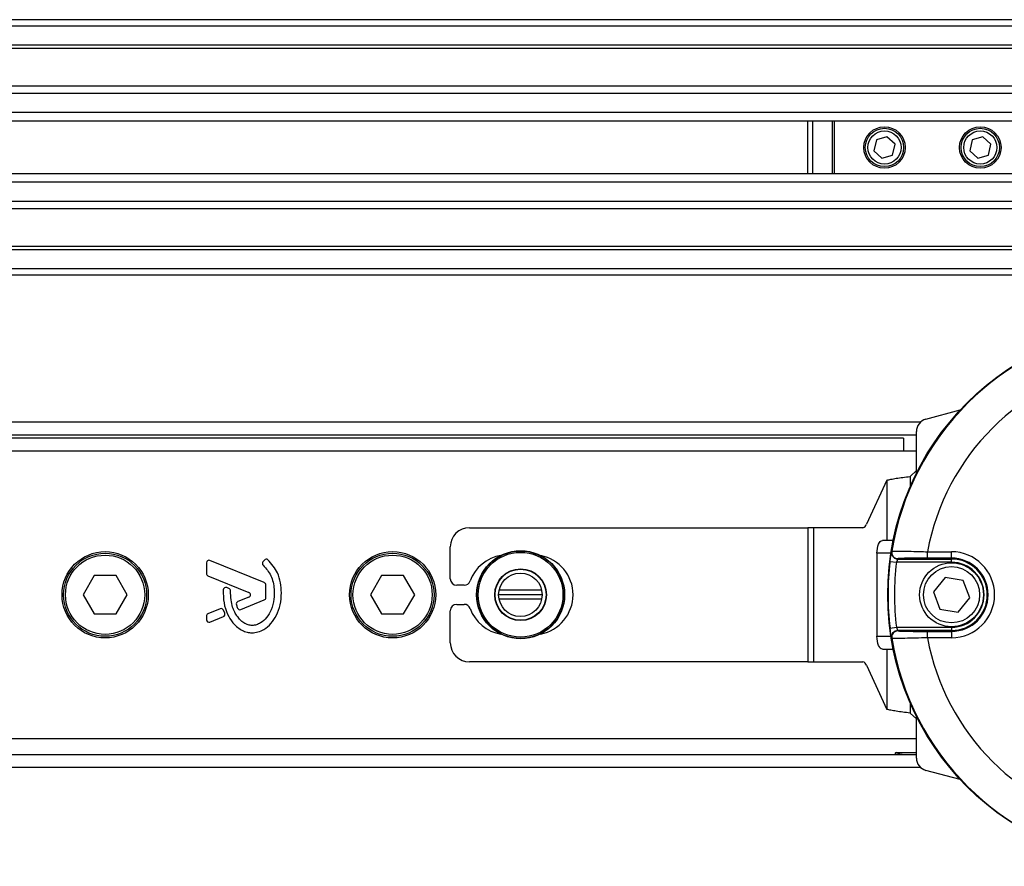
# Model space of a CAD drawing. Header units: millimetres. Extents: x 0 to 420, y 0 to 297.
# Tile 91 of 128: x 214.66 to 220.22, y 235.15 to 239.92. Entities that reach past the tile are written whole.
import ezdxf

# ---------------------------------------------------------------- set-up
doc = ezdxf.new("R2010")
doc.units = ezdxf.units.MM

msp = doc.modelspace()

# ---------------------------------------------------------------- linework, layer by layer
at = {"color": 7, "linetype": 'Continuous', "lineweight": 25}
for p, q in [((221.09183, 239.92173), (58.90817, 239.92173)), ((221.09183, 239.88569), (58.90817, 239.88569)), ((221.09183, 239.77756), (58.90817, 239.77756)), ((221.09183, 239.75918), (58.90817, 239.75918)), ((221.09183, 239.5469), (207.91889, 239.5469)), ((221.09183, 239.50508), (207.96038, 239.50508)), ((221.09183, 239.39737), (208.02291, 239.39737)), ((221.09183, 239.34868), (208.03702, 239.34868)), ((219.10958, 239.05314), (219.10958, 239.34868)), ((219.1363, 239.34868), (219.1363, 239.05314)), ((219.24916, 239.05314), (219.24916, 239.34868)), ((219.25849, 239.34868), (219.25849, 239.05314)), ((219.55621, 239.26171), (219.49648, 239.24355)), ((219.6018, 239.21907), (219.55621, 239.26171)), ((220.09682, 239.26171), (220.0371, 239.24355)), ((220.14241, 239.21907), (220.09682, 239.26171)), ((219.49648, 239.24355), (219.48235, 239.18275)), ((219.58766, 239.15827), (219.6018, 239.21907)), ((220.0371, 239.24355), (220.02296, 239.18275)), ((220.12827, 239.15827), (220.14241, 239.21907)), ((219.48235, 239.18275), (219.52794, 239.14011)), ((219.52794, 239.14011), (219.58766, 239.15827)), ((220.02296, 239.18275), (220.06855, 239.14011)), ((220.06855, 239.14011), (220.12827, 239.15827)), ((221.09183, 239.05314), (208.04505, 239.05314)), ((221.09183, 239.00445), (208.04505, 239.00445)), ((221.09183, 238.89674), (208.04505, 238.89674)), ((221.09183, 238.85493), (208.04505, 238.85493)), ((221.09183, 238.64264), (208.04505, 238.64264)), ((221.09183, 238.62426), (208.04505, 238.62426)), ((221.09183, 238.51614), (208.04505, 238.51614)), ((221.09183, 238.48009), (208.04505, 238.48009)), ((219.7757, 237.66864), (219.96993, 237.72068)), ((219.74459, 237.65116), (208.04505, 237.65116)), ((219.72228, 237.36366), (219.72228, 237.59901)), ((219.72228, 237.57907), (208.04505, 237.57907)), ((219.65019, 237.56105), (208.04505, 237.56105)), ((219.65019, 237.56105), (219.65019, 237.48897)), ((219.72228, 237.48897), (214.42428, 237.48897)), ((219.72228, 237.37844), (219.68624, 237.34541)), ((219.55558, 237.32437), (219.44076, 237.07542)), ((219.55558, 237.32437), (219.55558, 236.9844)), ((219.68624, 237.34541), (219.68624, 237.28636)), ((217.20076, 237.05648), (219.10918, 237.05648)), ((219.10918, 237.05648), (219.10918, 236.29963)), ((219.14185, 237.05648), (219.10918, 237.05648)), ((219.14185, 237.05648), (219.14185, 236.29963)), ((219.42018, 237.05648), (219.14185, 237.05648)), ((219.55558, 236.9844), (219.53024, 236.9844)), ((219.5912, 236.9844), (219.55558, 236.9844)), ((217.09264, 236.76816), (217.09264, 236.94836)), ((216.04258, 236.74661), (215.73625, 236.87168)), ((216.04331, 236.87406), (216.03555, 236.86475)), ((219.49977, 236.91232), (219.49977, 236.44379)), ((219.57827, 236.91232), (219.49977, 236.91232)), ((219.61767, 236.87962), (219.9205, 236.87962)), ((219.78427, 236.88467), (219.78427, 236.92071)), ((219.78427, 236.92071), (219.9205, 236.92071)), ((219.9205, 236.88467), (219.78427, 236.88467)), ((219.9205, 236.88467), (219.9205, 236.92071)), ((219.9205, 236.87962), (219.9205, 236.88467)), ((219.9205, 236.8616), (219.9205, 236.87962)), ((215.71638, 236.85834), (215.71638, 236.79892)), ((219.57373, 236.86603), (219.6095, 236.8616)), ((219.9205, 236.8616), (219.6095, 236.8616)), ((215.08267, 236.78618), (215.02024, 236.67805)), ((215.20752, 236.78618), (215.08267, 236.78618)), ((215.26994, 236.67805), (215.20752, 236.78618)), ((215.72535, 236.78558), (215.95601, 236.6914)), ((216.70451, 236.78618), (216.64208, 236.67805)), ((216.82935, 236.78618), (216.70451, 236.78618)), ((216.89178, 236.67805), (216.82935, 236.78618)), ((219.88393, 236.77545), (219.81787, 236.69508)), ((219.98657, 236.75842), (219.88393, 236.77545)), ((220.02313, 236.66102), (219.98657, 236.75842)), ((215.84376, 236.71329), (215.8316, 236.71837)), ((216.05154, 236.66208), (216.05154, 236.73327)), ((217.17039, 236.73212), (217.12868, 236.73212)), ((217.60766, 236.70328), (217.36783, 236.70328)), ((215.02024, 236.67805), (215.08267, 236.56993)), ((215.20752, 236.56993), (215.26994, 236.67805)), ((215.95601, 236.66471), (215.89386, 236.63933)), ((215.91105, 236.59504), (216.04258, 236.64874)), ((216.64208, 236.67805), (216.70451, 236.56993)), ((216.82935, 236.56993), (216.89178, 236.67805)), ((217.61028, 236.67805), (217.36521, 236.67805)), ((217.60766, 236.65283), (217.36783, 236.65283)), ((219.81787, 236.69508), (219.85444, 236.59769)), ((219.95707, 236.58066), (220.02313, 236.66102)), ((215.7941, 236.5986), (215.72535, 236.57053)), ((217.12868, 236.62399), (217.17039, 236.62399)), ((219.85444, 236.59769), (219.95707, 236.58066)), ((215.08267, 236.56993), (215.20752, 236.56993)), ((215.71638, 236.55718), (215.71638, 236.53701)), ((215.73625, 236.52367), (215.81237, 236.55475)), ((215.82017, 236.57378), (215.8128, 236.59095)), ((216.70451, 236.56993), (216.82935, 236.56993)), ((217.09264, 236.40775), (217.09264, 236.58795)), ((219.57373, 236.49008), (219.6095, 236.4945)), ((219.6095, 236.4945), (219.9205, 236.4945)), ((219.9205, 236.4945), (219.9205, 236.47649)), ((219.49977, 236.44379), (219.57827, 236.44379)), ((219.9205, 236.47649), (219.61767, 236.47649)), ((219.78427, 236.4354), (219.78427, 236.47144)), ((219.78427, 236.47144), (219.9205, 236.47144)), ((219.9205, 236.4354), (219.78427, 236.4354)), ((219.9205, 236.47649), (219.9205, 236.47144)), ((219.9205, 236.47144), (219.9205, 236.4354)), ((219.53024, 236.37171), (219.55558, 236.37171)), ((219.55558, 236.37171), (219.55558, 236.03173)), ((219.55558, 236.37171), (219.5912, 236.37171)), ((219.10918, 236.29963), (217.20076, 236.29963)), ((219.10918, 236.29963), (219.14185, 236.29963)), ((219.14185, 236.29963), (219.42018, 236.29963)), ((219.44076, 236.28069), (219.55558, 236.03173)), ((219.68624, 236.06974), (219.68624, 236.0107)), ((219.68624, 236.0107), (219.72228, 235.97767)), ((219.72228, 235.7571), (219.72228, 235.99245)), ((214.42428, 235.86714), (219.72228, 235.86714)), ((211.75507, 235.77703), (219.72228, 235.77703)), ((219.60852, 235.78753), (219.72228, 235.78753)), ((211.73407, 235.70495), (219.74459, 235.70495)), ((219.96993, 235.63543), (219.7757, 235.68747))]:
    msp.add_line(p, q, dxfattribs=at)
at = {"color": 7, "linetype": 'Continuous', "lineweight": 25, "flags": 128}
for points in [[(219.49977, 236.91232), (219.50036, 236.92638), (219.50209, 236.9399), (219.50491, 236.95237), (219.5087, 236.96329), (219.51331, 236.97225), (219.51858, 236.97891), (219.52429, 236.98302), (219.53024, 236.9844)], [(219.58209, 236.92139), (219.58293, 236.92268), (219.5836, 236.92369)], [(219.53024, 236.37171), (219.52429, 236.37309), (219.51858, 236.37719), (219.51331, 236.38386), (219.5087, 236.39282), (219.50491, 236.40374), (219.50209, 236.4162), (219.50036, 236.42973), (219.49977, 236.44379)], [(219.5836, 236.43242), (219.58275, 236.43371), (219.58209, 236.43472)]]:
    msp.add_lwpolyline(points, dxfattribs=at)
at = {"color": 7, "linetype": 'Continuous', "lineweight": 25}
for centre, radius in [((219.54207, 239.20091), 0.11713), ((220.08268, 239.20091), 0.11713), ((219.54207, 239.20091), 0.10812), ((219.54207, 239.20091), 0.09371), ((220.08268, 239.20091), 0.10812), ((220.08268, 239.20091), 0.09371), ((221.09183, 236.67805), 1.53158), ((217.48909, 236.67805), 0.24829), ((217.48909, 236.67805), 0.24828), ((215.14509, 236.67805), 0.24328), ((215.14509, 236.67805), 0.23427), ((215.14509, 236.67805), 0.22345), ((216.76693, 236.67805), 0.24328), ((216.76693, 236.67805), 0.23427), ((216.76693, 236.67805), 0.22345), ((217.48909, 236.67805), 0.2463), ((217.48909, 236.67805), 0.2391), ((217.48909, 236.67805), 0.14605), ((217.48909, 236.67805), 0.14416), ((219.9205, 236.67805), 0.18021), ((219.9205, 236.67805), 0.15858), ((217.48775, 236.67805), 0.12254)]:
    msp.add_circle(centre, radius, dxfattribs=at)
for centre, radius, start, end in [((221.09183, 236.67805), 1.5281, 99.2503, 170.7497), ((221.09183, 236.67805), 1.32989, 100.51312, 169.48688), ((219.79436, 237.59901), 0.07208, 105, 180), ((217.20076, 236.94836), 0.10812, 90, 180), ((219.41502, 237.08274), 0.02676, 281.11338, 344.125), ((215.7308, 236.85834), 0.01442, 67.79071, 180), ((216.05438, 236.86483), 0.01442, 48.8059, 140.16689), ((217.41566, 236.67805), 0.22526, 99.60521, 159.82873), ((217.55983, 236.67805), 0.22526, 280.67913, 79.32087), ((219.61767, 236.91566), 0.03604, 170.85463, 205.70052), ((219.61917, 236.91791), 0.03604, 170.76548, 269.98978), ((219.61768, 236.91567), 0.03605, 205.69988, 269.98753), ((219.9205, 236.67805), 0.24265, 270, 90), ((219.9205, 236.67805), 0.20662, 270, 90), ((219.9205, 236.67805), 0.20157, 270, 90), ((216.04662, 236.85552), 0.01442, 140.16689, 228.97709), ((221.09183, 236.67805), 1.52969, 172.94126, 187.05874), ((221.09183, 236.67805), 1.49365, 172.94126, 187.05874), ((219.9205, 236.67805), 0.18355, 270, 90), ((215.7308, 236.79892), 0.01442, 180, 247.79071), ((217.12868, 236.76816), 0.03604, 180, 270), ((215.82604, 236.70508), 0.01442, 67.29049, 176.67135), ((215.83819, 236.69999), 0.01442, 0.035, 67.29049), ((216.03713, 236.73327), 0.01442, 0, 67.79071), ((217.17039, 236.76816), 0.03604, 270, 339.82873), ((215.95056, 236.67805), 0.01442, 292.20926, 67.79071), ((216.03713, 236.66208), 0.01442, 292.20929, 0), ((215.79955, 236.58526), 0.01442, 23.24584, 112.20927), ((215.89931, 236.62599), 0.01442, 112.20926, 196.93498), ((215.9056, 236.60838), 0.01442, 202.3787, 292.20929), ((217.12868, 236.58795), 0.03604, 90, 180), ((217.17039, 236.58795), 0.03604, 20.17127, 90), ((217.41566, 236.67805), 0.22526, 200.17127, 260.39479), ((215.7308, 236.55718), 0.01442, 112.20927, 180), ((215.7308, 236.53701), 0.01442, 180, 292.20926), ((215.80692, 236.56809), 0.01442, 292.20926, 23.24584), ((219.61767, 236.44044), 0.03604, 144.70251, 189.14453), ((219.61917, 236.4382), 0.03604, 90.01022, 189.23452), ((221.09183, 236.67805), 1.5281, 189.2503, 260.7497), ((219.61768, 236.44044), 0.03605, 90.0127, 144.70421), ((221.09183, 236.67805), 1.32989, 190.51312, 259.48688), ((217.20076, 236.40775), 0.10812, 180, 270), ((219.41502, 236.27337), 0.02676, 15.875, 78.88662), ((219.60866, 235.7803), 0.00722, 91.08078, 206.93181), ((219.79436, 235.7571), 0.07208, 180, 255)]:
    msp.add_arc(centre, radius, start, end, dxfattribs=at)
for centre, major_axis, ratio, start_param, end_param in [((221.09183, 235.5675), (0, 2.14919), 0.8660474, 0.9127656, 0.914084), ((221.09183, 237.7886), (0, 2.14919), 0.8660474, 2.2275086, 2.228827), ((219.66981, 235.76951), (0.06133, -0.01802), 0.0047934, 3.1078252, 4.2435224)]:
    msp.add_ellipse(centre, major_axis=major_axis, ratio=ratio, start_param=start_param, end_param=end_param, dxfattribs=at)
for points in [[(219.55558, 237.32437), (219.56236, 237.32613), (219.57591, 237.32963), (219.60786, 237.33489), (219.64532, 237.34015), (219.6726, 237.34366), (219.68624, 237.34541)], [(219.68624, 236.0107), (219.6726, 236.01245), (219.64532, 236.01596), (219.60786, 236.02122), (219.57591, 236.02647), (219.56236, 236.02998), (219.55558, 236.03173)]]:
    msp.add_open_spline(points, degree=3, dxfattribs=at)
for points, knots in [([(216.14005, 236.68913), (216.13888, 236.708), (216.13651, 236.74629), (216.11666, 236.81361), (216.08388, 236.85215), (216.06388, 236.87567)], [0, 0, 0, 0, 0.2744297, 0.557156, 1, 1, 1, 1]), ([(219.57373, 236.86603), (219.57454, 236.8723), (219.57615, 236.88481), (219.57862, 236.90148), (219.58066, 236.91403), (219.58181, 236.92038), (219.58201, 236.92112), (219.58209, 236.92139)], [0, 0, 0, 0, 0.2219122, 0.4427502, 0.6617521, 0.8773894, 1, 1, 1, 1]), ([(219.58531, 236.9001), (219.5845, 236.90188), (219.58286, 236.90549), (219.58187, 236.91075), (219.58162, 236.91469), (219.58166, 236.9161), (219.58167, 236.91637)], [0, 0, 0, 0, 0.3377866, 0.6861592, 0.9399979, 1, 1, 1, 1]), ([(219.5836, 236.92369), (219.58602, 236.92396), (219.59086, 236.92448), (219.62537, 236.92443), (219.67583, 236.92367), (219.73198, 236.92234), (219.76931, 236.92117), (219.78427, 236.92071)], [0, 0, 0, 0, 0.2128736, 0.4254625, 0.6392063, 0.8554982, 1, 1, 1, 1]), ([(219.61767, 236.87962), (219.61759, 236.87953), (219.61739, 236.87929), (219.61625, 236.87719), (219.61426, 236.87311), (219.61186, 236.86773), (219.61029, 236.86365), (219.6095, 236.8616)], [0, 0, 0, 0, 0.11947659, 0.33202034, 0.55185939, 0.77576469, 1, 1, 1, 1]), ([(219.78427, 236.88467), (219.77196, 236.88466), (219.74125, 236.88462), (219.69507, 236.88428), (219.65357, 236.88365), (219.62517, 236.88281), (219.62117, 236.88218), (219.61917, 236.88186)], [0, 0, 0, 0, 0.1448814, 0.3615524, 0.5753397, 0.7876427, 1, 1, 1, 1]), ([(216.03716, 236.84464), (216.05304, 236.82586), (216.08604, 236.78684), (216.10024, 236.71667), (216.09871, 236.65145), (216.08521, 236.59598), (216.05879, 236.54985), (216.0282, 236.52176), (215.99954, 236.50817), (215.979, 236.50446), (215.96349, 236.50552), (215.94695, 236.5093), (215.9275, 236.51838), (215.90687, 236.53543), (215.89019, 236.55626), (215.87484, 236.58055), (215.86237, 236.61171), (215.85393, 236.65208), (215.85308, 236.68297), (215.85261, 236.7)], [0, 0, 0, 0, 0.1089846, 0.2264307, 0.3101322, 0.4019204, 0.479438, 0.5456937, 0.5848024, 0.6205782, 0.6379505, 0.654319, 0.6966016, 0.7328168, 0.7736417, 0.8159142, 0.8614551, 0.9236094, 1, 1, 1, 1]), ([(215.81164, 236.70591), (215.81183, 236.68108), (215.81218, 236.63424), (215.83252, 236.57077), (215.8606, 236.52386), (215.89114, 236.4944), (215.91841, 236.47673), (215.94089, 236.46802), (215.95917, 236.46444), (215.97993, 236.46302), (216.0084, 236.46698), (216.04629, 236.48354), (216.08354, 236.5153), (216.11483, 236.56315), (216.1361, 236.62259), (216.13869, 236.66623), (216.14005, 236.68913)], [0, 0, 0, 0, 0.1173532, 0.2214132, 0.3124081, 0.3742876, 0.4213099, 0.4659831, 0.4878368, 0.509614, 0.5646082, 0.6224153, 0.7039898, 0.7931926, 0.8914433, 1, 1, 1, 1]), ([(215.88552, 236.62179), (215.88666, 236.61823), (215.88869, 236.61185), (215.89118, 236.60564), (215.89227, 236.60289)], [0, 0, 0, 0, 0.55813865, 1, 1, 1, 1]), ([(219.58209, 236.43472), (219.58192, 236.43543), (219.58158, 236.43686), (219.57991, 236.44658), (219.5777, 236.46067), (219.57551, 236.47605), (219.57423, 236.48617), (219.57373, 236.49008)], [0, 0, 0, 0, 0.211904, 0.4248641, 0.6410447, 0.8611821, 1, 1, 1, 1]), ([(219.6095, 236.4945), (219.60998, 236.49323), (219.61124, 236.48992), (219.61337, 236.48495), (219.61551, 236.48038), (219.61716, 236.4772), (219.6175, 236.47672), (219.61767, 236.47649)], [0, 0, 0, 0, 0.1400162, 0.3632789, 0.5814764, 0.7930201, 1, 1, 1, 1]), ([(219.78427, 236.4354), (219.76145, 236.4347), (219.71578, 236.43331), (219.65505, 236.43206), (219.6097, 236.43158), (219.58699, 236.43179), (219.58451, 236.43225), (219.5836, 236.43242)], [0, 0, 0, 0, 0.2198289, 0.439994, 0.6588493, 0.8749667, 1, 1, 1, 1]), ([(219.61917, 236.47424), (219.61992, 236.47406), (219.62197, 236.47356), (219.64068, 236.47277), (219.67798, 236.47203), (219.72794, 236.47153), (219.76549, 236.47147), (219.78427, 236.47144)], [0, 0, 0, 0, 0.1247127, 0.3404265, 0.5591887, 0.7796235, 1, 1, 1, 1]), ([(219.64202, 235.77739), (219.63718, 235.77781), (219.62922, 235.77851), (219.62163, 235.77745), (219.61865, 235.77703)], [0, 0, 0, 0, 0.608091, 1, 1, 1, 1])]:
    msp.add_open_spline(points, degree=3, knots=knots, dxfattribs=at)

doc.saveas('drawing.dxf')
